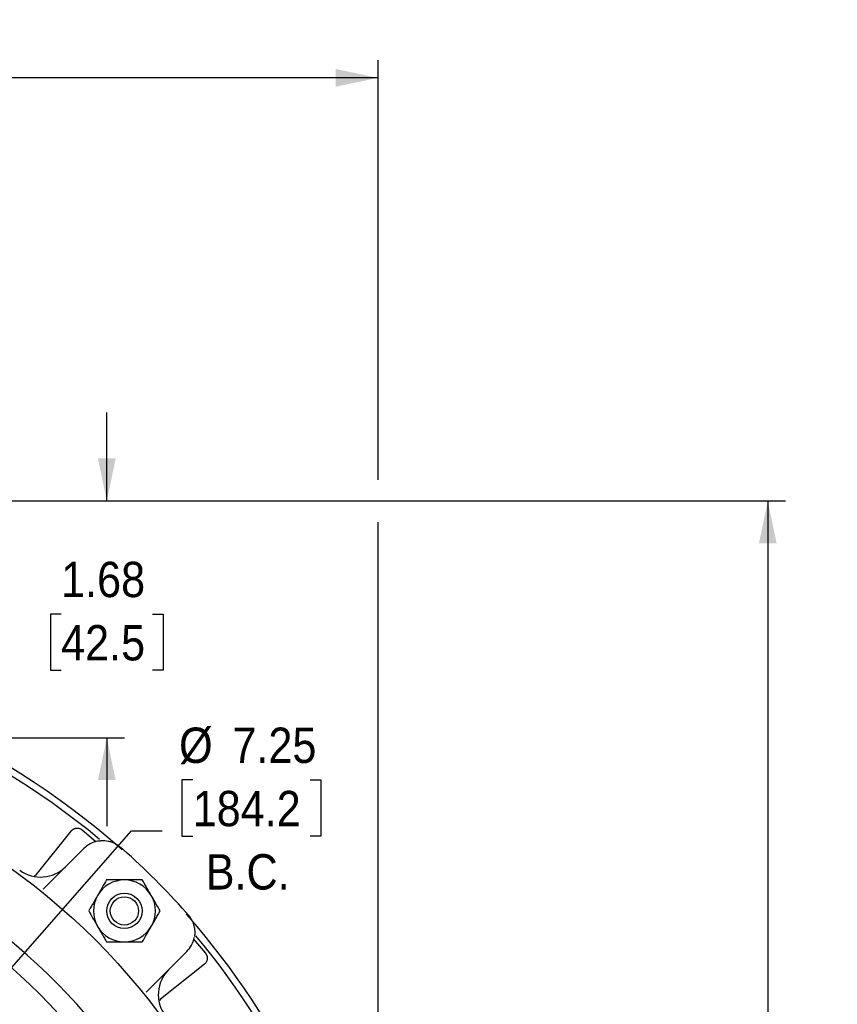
# Model space of a CAD drawing. Header units: inches. Extents: x 1.5 to 80, y 0 to 40.3.
# Tile 15 of 15: x 63.4 to 69.2, y 32.8 to 39.8. Entities that reach past the tile are written whole.
import ezdxf

# ---------------------------------------------------------------- set-up
doc = ezdxf.new("R2010")
doc.units = ezdxf.units.IN
doc.header["$MEASUREMENT"] = 0
doc.linetypes.add('SLD-Center', pattern=[1.45, 0.7, -0.25, 0.25, -0.25])
doc.linetypes.add('SLD-Solid', pattern=[0])
doc.layers.add('CENTER', color=40, linetype='SLD-Center')
doc.layers.add('SLD-0', color=7, linetype='Continuous')
doc.styles.add('SLDTEXTSTYLE0', font='GOTHIC.TTF', dxfattribs={"width": 0.913})
doc.dimstyles.new('SLDDIMSTYLE1', dxfattribs={"dimtxt": 0.25, "dimasz": 0.3, "dimexe": 0, "dimexo": 0.0625, "dimgap": 0.0625, "dimtad": 0, "dimtih": 1, "dimtoh": 1, "dimrnd": 1e-09, "dimzin": 12, "dimdsep": 46, "dimtxsty": 'SLDTEXTSTYLE0', "dimsah": 1, "dimcen": 0.09, "dimadec": 0, "dimazin": 3, "dimtfac": 1, "dimtofl": 0, "dimtmove": 0, "dimatfit": 3, "dimfxl": 0, "dimfrac": 2, "dimtolj": 1, "dimtzin": 12, "dimarcsym": 0})
doc.dimstyles.new('SLDDIMSTYLE4', dxfattribs={"dimtxt": 0.25, "dimasz": 0.3, "dimexe": 0, "dimexo": 0.0625, "dimgap": 0.0625, "dimtad": 0, "dimtih": 1, "dimtoh": 1, "dimrnd": 1e-09, "dimzin": 12, "dimdsep": 46, "dimtxsty": 'SLDTEXTSTYLE0', "dimsah": 1, "dimcen": 0, "dimadec": 0, "dimazin": 3, "dimtfac": 1, "dimtofl": 0, "dimtmove": 0, "dimatfit": 3, "dimfxl": 0, "dimfrac": 2, "dimtolj": 1, "dimtzin": 12, "dimarcsym": 0})
doc.dimstyles.new('SLDDIMSTYLE7', dxfattribs={"dimtxt": 0.25, "dimasz": 0.3, "dimexe": 0, "dimexo": 0.0625, "dimgap": 0.0625, "dimtad": 0, "dimtih": 1, "dimtoh": 1, "dimrnd": 1e-09, "dimzin": 12, "dimdsep": 46, "dimtxsty": 'SLDTEXTSTYLE0', "dimsah": 1, "dimcen": 0, "dimadec": 0, "dimazin": 3, "dimtfac": 1, "dimtofl": 0, "dimtmove": 0, "dimatfit": 3, "dimfxl": 0, "dimfrac": 2, "dimtolj": 1, "dimtzin": 12, "dimarcsym": 0})
doc.dimstyles.new('SLDDIMSTYLE9', dxfattribs={"dimtxt": 0.25, "dimasz": 0.3, "dimexe": 0, "dimexo": 0.0625, "dimgap": 0.0625, "dimtad": 0, "dimtih": 1, "dimtoh": 1, "dimrnd": 1e-09, "dimzin": 12, "dimdsep": 46, "dimtxsty": 'SLDTEXTSTYLE0', "dimsah": 1, "dimcen": 0.09, "dimadec": 0, "dimazin": 3, "dimtfac": 1, "dimtmove": 0, "dimatfit": 0, "dimfxl": 0, "dimfrac": 2, "dimtolj": 1, "dimtzin": 12, "dimarcsym": 0})

# ---------------------------------------------------------------- blocks, each defined once
blk = doc.blocks.new('_D_13')
at = {"layer": 'SLD-0'}
for p, q in [((64.6587, 34.408), (64.5825, 34.408)), ((64.5825, 34.408), (64.5825, 34.0111)), ((65.4899, 34.408), (65.5661, 34.408)), ((65.5661, 34.408), (65.5661, 34.0111)), ((62.9652, 32.6093), (64.2251, 34.0477)), ((64.2251, 34.0477), (64.4438, 34.0477)), ((64.5825, 34.0111), (64.6587, 34.0111)), ((65.5661, 34.0111), (65.4899, 34.0111))]:
    blk.add_line(p, q, dxfattribs=at)
blk.add_solid([(62.9652, 32.6093), (63.2098, 32.7938), (63.1158, 32.8761)], dxfattribs=at)
at = {"layer": 'SLD-0', "char_height": 0.25, "attachment_point": 1, "style": 'SLDTEXTSTYLE0'}
for s, insert in [('%%c', (64.5625, 34.7781)), ('7.25', (64.9396, 34.7781)), ('184.2', (64.6587, 34.3304)), ('B.C.', (64.7509, 33.8828))]:
    blk.add_mtext(s, dxfattribs=dict(at, insert=insert))
blk = doc.blocks.new('_D_27')
at = {"layer": 'SLD-0'}
for p, q in [((64.0514, 36.3814), (64.0514, 37.0064)), ((60.7217, 36.3814), (64.1764, 36.3814)), ((63.7281, 35.5807), (63.652, 35.5807)), ((63.652, 35.5807), (63.652, 35.1838)), ((64.3747, 35.5807), (64.4508, 35.5807)), ((64.4508, 35.5807), (64.4508, 35.1838)), ((63.652, 35.1838), (63.7281, 35.1838)), ((64.4508, 35.1838), (64.3747, 35.1838)), ((60.9646, 34.7064), (64.1764, 34.7064)), ((64.0514, 34.7064), (64.0514, 34.0814))]:
    blk.add_line(p, q, dxfattribs=at)
for points in [[(64.0514, 36.3814), (64.1139, 36.6814), (63.9889, 36.6814)], [(64.0514, 34.7064), (63.9889, 34.4064), (64.1139, 34.4064)]]:
    blk.add_solid(points, dxfattribs=at)
at = {"layer": 'SLD-0', "char_height": 0.25, "attachment_point": 1, "style": 'SLDTEXTSTYLE0'}
for s, insert in [('1.68', (63.7281, 35.9508)), ('42.5', (63.7281, 35.5032))]:
    blk.add_mtext(s, dxfattribs=dict(at, insert=insert))
blk = doc.blocks.new('_D_28')
at = {"layer": 'SLD-0'}
for p, q in [((60.7217, 36.3814), (68.8507, 36.3814)), ((68.7257, 36.3814), (68.7257, 30.917)), ((68.31, 30.5429), (68.2339, 30.5429)), ((68.2339, 30.5429), (68.2339, 30.1461)), ((69.1413, 30.5429), (69.2175, 30.5429)), ((69.2175, 30.5429), (69.2175, 30.1461)), ((68.2339, 30.1461), (68.31, 30.1461)), ((68.7257, 24.6309), (68.7257, 30.0953)), ((69.2175, 30.1461), (69.1413, 30.1461)), ((65.5017, 24.6309), (68.8507, 24.6309))]:
    blk.add_line(p, q, dxfattribs=at)
for points in [[(68.7257, 36.3814), (68.6632, 36.0814), (68.7882, 36.0814)], [(68.7257, 24.6309), (68.7882, 24.9309), (68.6632, 24.9309)]]:
    blk.add_solid(points, dxfattribs=at)
at = {"layer": 'SLD-0', "char_height": 0.25, "attachment_point": 1, "style": 'SLDTEXTSTYLE0'}
for s, insert in [('11.75', (68.31, 30.9131)), ('298.5', (68.31, 30.4654))]:
    blk.add_mtext(s, dxfattribs=dict(at, insert=insert))
blk = doc.blocks.new('_D_29')
at = {"layer": 'SLD-0'}
for p, q in [((54.7028, 32.9396), (54.6266, 32.9396)), ((54.6266, 32.9396), (54.6266, 32.5428)), ((55.534, 32.9396), (55.6102, 32.9396)), ((55.6102, 32.9396), (55.6102, 32.5428)), ((55.9364, 32.9028), (55.6864, 32.9028)), ((57.1992, 32.0808), (55.9364, 32.9028)), ((54.6266, 32.5428), (54.7028, 32.5428)), ((55.6102, 32.5428), (55.534, 32.5428))]:
    blk.add_line(p, q, dxfattribs=at)
blk.add_solid([(57.1992, 32.0808), (56.9819, 32.2969), (56.9137, 32.1921)], dxfattribs=at)
at = {"layer": 'SLD-0', "char_height": 0.25, "attachment_point": 1, "style": 'SLDTEXTSTYLE0'}
for s, insert in [('%%c', (54.6066, 33.3098)), ('8.06', (54.9836, 33.3098)), ('204.7', (54.7028, 32.8621))]:
    blk.add_mtext(s, dxfattribs=dict(at, insert=insert))
blk = doc.blocks.new('_D_31')
at = {"layer": 'SLD-0'}
for p, q in [((52.9277, 32.6101), (52.9277, 39.4985)), ((65.9697, 36.5314), (65.9697, 39.4985)), ((52.9277, 39.3735), (58.8301, 39.3735)), ((59.0331, 39.4103), (58.9569, 39.4103)), ((58.9569, 39.4103), (58.9569, 39.0135)), ((59.8643, 39.4103), (59.9405, 39.4103)), ((59.9405, 39.4103), (59.9405, 39.0135)), ((65.9697, 39.3735), (60.0674, 39.3735)), ((58.9569, 39.0135), (59.0331, 39.0135)), ((59.9405, 39.0135), (59.8643, 39.0135)), ((65.9697, 31.8153), (65.9697, 36.2314)), ((52.9277, 32.3099), (52.9277, 32.3101)), ((65.9697, 30.6067), (65.9697, 31.5153)), ((65.9697, 29.9324), (65.9697, 30.3067))]:
    blk.add_line(p, q, dxfattribs=at)
for points in [[(52.9277, 39.3735), (53.2277, 39.311), (53.2277, 39.436)], [(65.9697, 39.3735), (65.6697, 39.436), (65.6697, 39.311)]]:
    blk.add_solid(points, dxfattribs=at)
at = {"layer": 'SLD-0', "char_height": 0.25, "attachment_point": 1, "style": 'SLDTEXTSTYLE0'}
for s, insert in [('13.04', (59.0331, 39.7804)), ('331.3', (59.0331, 39.3328))]:
    blk.add_mtext(s, dxfattribs=dict(at, insert=insert))

msp = doc.modelspace()

# ---------------------------------------------------------------- linework, layer by layer
at = {"layer": 'CENTER'}
msp.add_circle((60.57672, 29.88239), 3.625, dxfattribs=at)
at = {"layer": 'SLD-0', "linetype": 'SLD-Solid', "lineweight": 25}
for p, q in [((63.87627, 34.05556), (63.97434, 33.97164)), ((63.55207, 33.73685), (63.79917, 34.0467)), ((63.60146, 33.63544), (63.88942, 33.9234)), ((63.99002, 33.976), (63.99426, 33.97674)), ((63.55207, 33.73685), (63.5407, 33.72716)), ((64.67043, 33.29623), (64.67034, 33.29568)), ((64.66494, 33.28122), (64.7499, 33.18193)), ((64.61774, 33.19508), (64.32978, 32.90712)), ((64.74104, 33.10484), (64.43118, 32.85774)), ((64.43118, 32.85774), (64.42329, 32.84845))]:
    msp.add_line(p, q, dxfattribs=at)
for centre, radius in [((60.57672, 29.88239), 4.79931), ((64.1759, 33.48156), 0.125), ((64.1759, 33.48156), 0.1)]:
    msp.add_circle(centre, radius, dxfattribs=at)
for centre, radius, start, end in [((60.57672, 29.88239), 5.393, 48.353614, 86.385408), ((60.57672, 29.88239), 5.345, 50.163785, 86.352904), ((60.57672, 29.88239), 4.39115, 275.945408, 84.054592), ((60.57672, 29.88239), 4.25, 275.024191, 84.975809), ((64.02377, 33.78905), 0.19, 100.9725, 135), ((60.57672, 29.88239), 5.4, 41.670858, 48.329142), ((63.58335, 33.97089), 0.25, 233.66975, 315), ((64.1759, 33.48156), 0.219, 90, 150), ((64.1759, 33.48156), 0.219, 30, 90), ((64.1759, 33.48156), 0.219, 150, 210), ((64.1759, 33.48156), 0.219, 330, 30), ((60.57672, 29.88239), 5.393, 337.914592, 41.546538), ((64.1759, 33.48156), 0.219, 210, 270), ((64.1759, 33.48156), 0.219, 270, 330), ((64.48338, 33.32943), 0.19, 315, 349.0275), ((60.57672, 29.88239), 5.345, 337.947096, 39.836617), ((64.66522, 32.88901), 0.25, 135, 216.33025)]:
    msp.add_arc(centre, radius, start, end, dxfattribs=at)
for points, knots in [([(63.79917, 34.0467), (63.80014, 34.04786), (63.80208, 34.05016), (63.80529, 34.05328), (63.80866, 34.05609), (63.81216, 34.05856), (63.81573, 34.06069), (63.81931, 34.06248), (63.82285, 34.06395), (63.82631, 34.06511), (63.82965, 34.066), (63.83283, 34.06664), (63.83767, 34.06734), (63.84437, 34.06759), (63.85292, 34.06659), (63.8613, 34.06421), (63.86925, 34.06061), (63.87394, 34.05724), (63.87627, 34.05556)], [0, 0, 0, 0, 0.052712, 0.1047487, 0.1558094, 0.2056087, 0.2538835, 0.3003973, 0.3449438, 0.3873483, 0.4274677, 0.4651894, 0.5004288, 0.5977759, 0.6978133, 0.7991677, 0.9003755, 1, 1, 1, 1]), ([(63.99426, 33.97674), (63.99435, 33.97676), (63.99454, 33.97679), (63.99529, 33.9769), (63.99637, 33.97706), (63.99782, 33.97727), (63.99964, 33.97751), (64.00182, 33.97778), (64.00436, 33.97806), (64.00727, 33.97834), (64.01055, 33.9786), (64.0142, 33.97882), (64.02258, 33.97916), (64.03754, 33.97895), (64.0597, 33.97612), (64.08308, 33.9701), (64.10243, 33.96236), (64.11759, 33.95444), (64.12866, 33.94763), (64.13938, 33.94007), (64.14611, 33.93437), (64.14947, 33.93152)], [0, 0, 0, 0, 0.0194866, 0.0392823, 0.0595251, 0.0803439, 0.1018575, 0.1241736, 0.1473886, 0.1715882, 0.1968482, 0.2232349, 0.250807, 0.3696333, 0.5004717, 0.625135, 0.750341, 0.8132389, 0.8757011, 0.9378975, 1, 1, 1, 1]), ([(64.14947, 33.93152), (64.15092, 33.93024), (64.1538, 33.9277), (64.15816, 33.92384), (64.16253, 33.91996), (64.16545, 33.91736), (64.16692, 33.91606)], [0, 0, 0, 0, 0.250264, 0.499973, 0.7496954, 1, 1, 1, 1]), ([(64.04946, 33.70056), (64.03955, 33.6834), (64.02942, 33.66585), (64.01368, 33.63858), (64.00834, 33.62933), (63.99743, 33.61044), (63.99183, 33.60075), (63.98624, 33.59106)], [0, 0, 0, 0, 0.5, 0.5, 0.75, 0.75, 1, 1, 1, 1]), ([(64.1759, 33.70056), (64.1537, 33.70056), (64.13209, 33.70056), (64.10035, 33.70056), (64.08987, 33.70056), (64.06939, 33.70056), (64.05935, 33.70056), (64.04946, 33.70056)], [0, 0, 0, 0, 0.5, 0.5, 0.75, 0.75, 1, 1, 1, 1]), ([(64.30234, 33.70056), (64.28252, 33.70056), (64.26226, 33.70056), (64.23077, 33.70056), (64.22009, 33.70056), (64.19828, 33.70056), (64.18708, 33.70056), (64.1759, 33.70056)], [0, 0, 0, 0, 0.5, 0.5, 0.75, 0.75, 1, 1, 1, 1]), ([(64.36556, 33.59106), (64.35446, 33.61029), (64.34365, 33.629), (64.32778, 33.65648), (64.32254, 33.66556), (64.3123, 33.6833), (64.30728, 33.69199), (64.30234, 33.70056)], [0, 0, 0, 0, 0.5, 0.5, 0.75, 0.75, 1, 1, 1, 1]), ([(63.98624, 33.59106), (63.97514, 33.57183), (63.96433, 33.55312), (63.94847, 33.52564), (63.94322, 33.51656), (63.93298, 33.49882), (63.92796, 33.49013), (63.92302, 33.48156)], [0, 0, 0, 0, 0.5, 0.5, 0.75, 0.75, 1, 1, 1, 1]), ([(64.42878, 33.48156), (64.41887, 33.49872), (64.40874, 33.51627), (64.39299, 33.54354), (64.38765, 33.55278), (64.37675, 33.57167), (64.37115, 33.58137), (64.36556, 33.59106)], [0, 0, 0, 0, 0.5, 0.5, 0.75, 0.75, 1, 1, 1, 1]), ([(63.92302, 33.48156), (63.93293, 33.4644), (63.94306, 33.44685), (63.9588, 33.41958), (63.96414, 33.41033), (63.97505, 33.39144), (63.98064, 33.38175), (63.98624, 33.37206)], [0, 0, 0, 0, 0.5, 0.5, 0.75, 0.75, 1, 1, 1, 1]), ([(64.36556, 33.37206), (64.37666, 33.39129), (64.38746, 33.41), (64.40333, 33.43748), (64.40857, 33.44656), (64.41881, 33.4643), (64.42383, 33.47299), (64.42878, 33.48156)], [0, 0, 0, 0, 0.5, 0.5, 0.75, 0.75, 1, 1, 1, 1]), ([(64.6104, 33.47258), (64.6117, 33.47112), (64.61429, 33.4682), (64.61817, 33.46382), (64.62203, 33.45946), (64.62458, 33.45658), (64.62585, 33.45514)], [0, 0, 0, 0, 0.2503046, 0.500027, 0.749736, 1, 1, 1, 1]), ([(64.62585, 33.45514), (64.6275, 33.45323), (64.63078, 33.44942), (64.63539, 33.44349), (64.63976, 33.43744), (64.64385, 33.43126), (64.64768, 33.42496), (64.65124, 33.41856), (64.65453, 33.41206), (64.65755, 33.40549), (64.6603, 33.39884), (64.664, 33.38886), (64.66794, 33.37564), (64.6709, 33.36108), (64.67249, 33.34875), (64.67326, 33.33862), (64.67334, 33.33245), (64.67338, 33.32943)], [0, 0, 0, 0, 0.0497169, 0.0993805, 0.1490354, 0.1987257, 0.248496, 0.2983903, 0.3484523, 0.3987253, 0.4492523, 0.5000752, 0.6258687, 0.7500638, 0.8371043, 0.9203124, 1, 1, 1, 1]), ([(63.98624, 33.37206), (63.99734, 33.35283), (64.00814, 33.33412), (64.02401, 33.30664), (64.02925, 33.29756), (64.03949, 33.27982), (64.04451, 33.27113), (64.04946, 33.26256)], [0, 0, 0, 0, 0.5, 0.5, 0.75, 0.75, 1, 1, 1, 1]), ([(64.30234, 33.26256), (64.31224, 33.27972), (64.32238, 33.29727), (64.33812, 33.32454), (64.34346, 33.33378), (64.35436, 33.35267), (64.35996, 33.36237), (64.36556, 33.37206)], [0, 0, 0, 0, 0.5, 0.5, 0.75, 0.75, 1, 1, 1, 1]), ([(64.67338, 33.32943), (64.67337, 33.3276), (64.67334, 33.32404), (64.67312, 33.31916), (64.67284, 33.31481), (64.6725, 33.31103), (64.67216, 33.30779), (64.67183, 33.3051), (64.67154, 33.30296), (64.6713, 33.30138), (64.67114, 33.3003), (64.6711, 33.30005), (64.67108, 33.29992)], [0, 0, 0, 0, 0.12359313, 0.24073297, 0.35175408, 0.45704942, 0.5570795, 0.65238122, 0.7435751, 0.83136881, 0.91655483, 1, 1, 1, 1]), ([(64.04946, 33.26256), (64.06927, 33.26256), (64.08954, 33.26256), (64.12102, 33.26256), (64.1317, 33.26256), (64.15351, 33.26256), (64.16471, 33.26256), (64.1759, 33.26256)], [0, 0, 0, 0, 0.5, 0.5, 0.75, 0.75, 1, 1, 1, 1]), ([(64.1759, 33.26256), (64.1981, 33.26256), (64.21971, 33.26256), (64.25144, 33.26256), (64.26192, 33.26256), (64.2824, 33.26256), (64.29245, 33.26256), (64.30234, 33.26256)], [0, 0, 0, 0, 0.5, 0.5, 0.75, 0.75, 1, 1, 1, 1]), ([(64.7499, 33.18193), (64.75085, 33.18066), (64.75277, 33.17811), (64.75521, 33.17397), (64.75733, 33.16962), (64.75906, 33.16507), (64.76037, 33.1604), (64.76126, 33.15565), (64.76174, 33.15089), (64.76179, 33.14618), (64.7614, 33.14075), (64.76024, 33.13434), (64.7578, 33.12681), (64.75385, 33.11899), (64.74835, 33.11131), (64.74351, 33.10703), (64.74104, 33.10484)], [0, 0, 0, 0, 0.0551537, 0.1109893, 0.1672723, 0.2237551, 0.2801842, 0.3363056, 0.3918719, 0.446648, 0.5004164, 0.5810915, 0.673203, 0.7752864, 0.8851579, 1, 1, 1, 1])]:
    msp.add_open_spline(points, degree=3, knots=knots, dxfattribs=at)

# ---------------------------------------------------------------- dimensions: what is measured, and where the dimension line sits
at = {"layer": 'SLD-0'}
dim = msp.add_linear_dim(base=(52.92772, 39.37352), p1=(65.96972, 29.88239), p2=(52.92772, 32.25989), dimstyle='SLDDIMSTYLE1', dxfattribs=at)
dim.commit()
dim.dimension.update_dxf_attribs({"geometry": '_D_31', "text_midpoint": (59.44872, 39.37352), "dimtype": 160})
for base, p1, p2, dimstyle, picture, middle in [((64.0513975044, 36.3813858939), (60.9145942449, 34.7063858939), (60.6717236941, 36.3813858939), 'SLDDIMSTYLE9', '_D_27', (64.0513975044, 35.5438858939)), ((68.72566, 24.63089), (60.67172, 36.38139), (65.45172, 24.63089), 'SLDDIMSTYLE1', '_D_28', (68.72566, 30.50614))]:
    dim = msp.add_linear_dim(base=base, p1=p1, p2=p2, angle=90, dimstyle=dimstyle, dxfattribs=at)
    dim.commit()
    dim.dimension.update_dxf_attribs({"geometry": picture, "text_midpoint": middle, "dimtype": 160})
dim = msp.add_diameter_dim_2p(p1=(58.18828, 27.15549), p2=(62.96516, 32.60929), text='<>\\PB.C.', dimstyle='SLDDIMSTYLE4', dxfattribs=at)
dim.commit()
dim.dimension.update_dxf_attribs({"geometry": '_D_13', "text_midpoint": (65.0743, 34.17275), "dimtype": 163})
dim = msp.add_diameter_dim_2p(p1=(63.95425, 27.68393), p2=(57.1992, 32.08085), dimstyle='SLDDIMSTYLE7', dxfattribs=at)
dim.commit()
dim.dimension.update_dxf_attribs({"geometry": '_D_29', "text_midpoint": (55.11839, 32.90284), "dimtype": 163})

doc.saveas('drawing.dxf')
